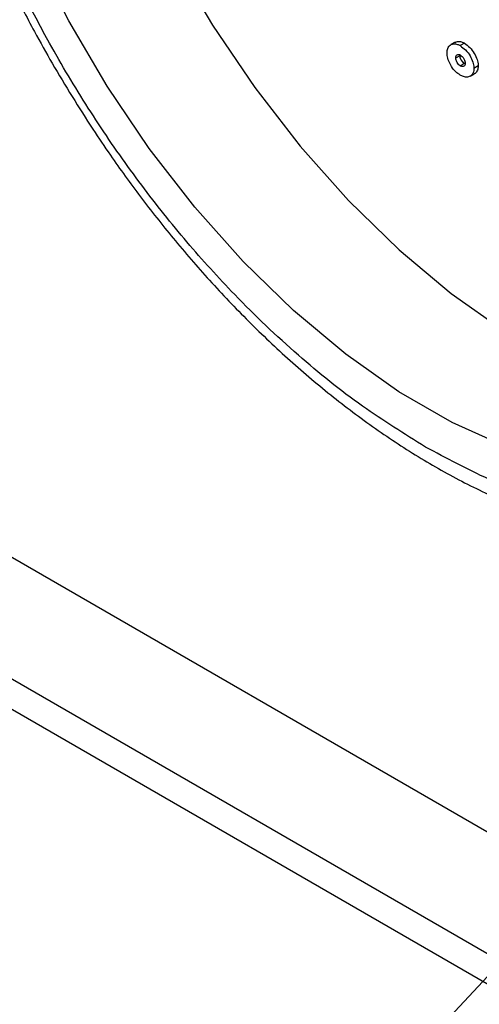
# Model space of a CAD drawing. Header units: inches. Extents: x 4 to 194, y 4 to 148.
# Tile 36 of 88: x 163.92 to 165.9, y 49.92 to 54.16. Entities that reach past the tile are written whole.
import ezdxf

# ---------------------------------------------------------------- set-up
doc = ezdxf.new("R2010")
doc.units = ezdxf.units.IN
doc.header["$LTSCALE"] = 18
doc.header["$MEASUREMENT"] = 0
doc.layers.add('SLD-DEFPOINTS', color=7, linetype='Continuous')
doc.layers.add('TEXT', color=140, linetype='Continuous', lineweight=25)
doc.dimstyles.new('SLDDIMSTYLE3', dxfattribs={"dimtxt": 0.18, "dimasz": 2.34, "dimexe": 0, "dimexo": 0.0625, "dimgap": 0, "dimtad": 0, "dimtih": 1, "dimtoh": 1, "dimdec": 0, "dimrnd": 1e-09, "dimzin": 0, "dimdsep": 46, "dimtxsty": 'Standard', "dimsah": 1, "dimcen": 0.09, "dimadec": 0, "dimazin": 0, "dimtfac": 2.34, "dimtdec": 0, "dimtofl": 0, "dimtmove": 0, "dimatfit": 3, "dimfxl": 0, "dimfrac": 2, "dimtolj": 1, "dimtzin": 0, "dimarcsym": 0})

msp = doc.modelspace()

# ---------------------------------------------------------------- linework, layer by layer
for p, q in [((156.7037, 55.9906), (178.5656, 43.3701)), ((178.5656, 42.8451), (156.7708, 55.427)), ((178.5656, 42.7139), (156.7906, 55.2844)), ((165.7936, 54.0648), (165.7754, 54.0543)), ((165.8339, 54.0605), (165.8157, 54.05)), ((165.7968, 53.9973), (165.815, 54.0078)), ((165.815, 54.0078), (165.8155, 54.0102)), ((165.834, 53.9736), (165.8159, 53.9631)), ((165.8933, 53.9626), (165.8751, 53.9521)), ((165.8584, 53.9179), (165.8766, 53.9284))]:
    msp.add_line(p, q)
at = {"flags": 128}
for points in [[(166.0109, 52.3232), (165.7819, 52.4261), (165.5516, 52.5591), (165.3226, 52.7206), (165.0978, 52.9085), (164.8799, 53.1207), (164.6715, 53.3545), (164.4753, 53.6071), (164.2935, 53.8755), (164.1283, 54.1563), (163.9819, 54.4462)], [(164.5829, 54.4187), (164.748, 54.1379), (164.9298, 53.8695), (165.1261, 53.6169), (165.3344, 53.3831), (165.5523, 53.1709), (165.7771, 52.983), (166.0061, 52.8215), (166.2365, 52.6885), (166.4655, 52.5856), (166.6903, 52.514), (166.9082, 52.4746), (167.1165, 52.4679), (167.3128, 52.4939), (167.3549, 52.5042)]]:
    msp.add_lwpolyline(points, dxfattribs=at)
for points, knots in [([(167.6999, 52.2227), (167.7266, 52.2385), (167.8126, 52.2891), (167.935, 52.4013), (168.0658, 52.554), (168.1737, 52.7256), (168.2624, 52.9165), (168.3308, 53.1251), (168.3789, 53.3491), (168.4064, 53.5863), (168.4137, 53.8344), (168.401, 54.091), (168.369, 54.3538), (168.3186, 54.6198), (168.2513, 54.8851), (168.1699, 55.143), (168.0809, 55.381), (167.993, 55.5869), (167.9038, 55.7761), (167.8184, 55.9415), (167.7032, 56.1476), (167.5936, 56.3251), (167.4646, 56.5158), (167.3505, 56.6734), (167.2082, 56.8535), (167.0531, 57.0329), (166.8852, 57.2091), (166.7072, 57.3775), (166.521, 57.5348), (166.3284, 57.6785), (166.1312, 57.8064), (165.9309, 57.917), (165.7288, 58.0087), (165.5264, 58.0803), (165.3247, 58.1305), (165.1251, 58.1584), (164.9289, 58.1625), (164.7368, 58.1425), (164.5519, 58.0939), (164.4197, 58.0448), (164.3553, 58.004), (164.3449, 57.9973)], [0, 0, 0, 0, 0.0109626, 0.0352853, 0.0582635, 0.0820342, 0.1067796, 0.1326148, 0.159599, 0.1877468, 0.2170285, 0.2473649, 0.2786401, 0.3106651, 0.3431338, 0.3754847, 0.4063622, 0.4330345, 0.454726, 0.480435, 0.4988891, 0.5383348, 0.55422, 0.5803896, 0.6071923, 0.6354527, 0.6643046, 0.6933235, 0.7221603, 0.7505557, 0.7783196, 0.805322, 0.8314878, 0.8567869, 0.8812426, 0.9049312, 0.9279839, 0.9505935, 0.9730237, 0.9956212, 1, 1, 1, 1]), ([(164.0882, 57.8468), (164.0615, 57.8311), (163.9755, 57.7805), (163.853, 57.6683), (163.7223, 57.5156), (163.6144, 57.344), (163.5257, 57.1531), (163.4572, 56.9445), (163.4092, 56.7205), (163.3816, 56.4833), (163.3744, 56.2352), (163.3871, 55.9785), (163.4191, 55.7158), (163.4694, 55.4498), (163.5368, 55.1845), (163.6181, 54.9266), (163.7071, 54.6886), (163.795, 54.4827), (163.8843, 54.2935), (163.9694, 54.128), (164.0309, 54.0194), (164.0566, 53.9741)], [0, 0, 0, 0, 0.021974, 0.070728, 0.116786, 0.164434, 0.214035, 0.26582, 0.319909, 0.37633, 0.435024, 0.495832, 0.558521, 0.622714, 0.687796, 0.752642, 0.814534, 0.867998, 0.911477, 0.96301, 1, 1, 1, 1]), ([(165.6667, 52.321), (165.5748, 52.378), (165.383, 52.4969), (165.1084, 52.7185), (164.8574, 52.9571), (164.6341, 53.2039), (164.4381, 53.4495), (164.2534, 53.7119), (164.0259, 54.0805), (163.833, 54.4653), (163.6786, 54.8589), (163.5766, 55.1757), (163.4949, 55.5124), (163.4425, 55.8609), (163.4248, 56.1883), (163.4404, 56.4962), (163.4907, 56.7858), (163.5719, 57.0341), (163.6749, 57.2377), (163.7901, 57.4), (163.9262, 57.5376), (164.1346, 57.6846), (164.3809, 57.7715), (164.6411, 57.7957), (164.8691, 57.7832), (165.1245, 57.7291), (165.4013, 57.6293), (165.5772, 57.5345), (165.6667, 57.4862)], [0, 0, 0, 0, 0.040662, 0.08489, 0.13246, 0.170855, 0.210048, 0.250645, 0.291525, 0.372966, 0.412167, 0.450556, 0.498135, 0.542364, 0.583025, 0.621291, 0.658138, 0.693338, 0.719161, 0.74374, 0.767925, 0.791612, 0.839299, 0.86388, 0.889696, 0.924897, 0.961741, 1, 1, 1, 1]), ([(165.6667, 57.4862), (165.7587, 57.4292), (165.9505, 57.3103), (166.2251, 57.0886), (166.4761, 56.8501), (166.6994, 56.6033), (166.8954, 56.3576), (167.08, 56.0952), (167.3076, 55.7267), (167.5005, 55.3419), (167.6549, 54.9483), (167.7569, 54.6315), (167.8386, 54.2948), (167.891, 53.9462), (167.9087, 53.6189), (167.8931, 53.311), (167.8428, 53.0214), (167.7616, 52.7731), (167.6586, 52.5694), (167.5434, 52.4071), (167.4073, 52.2696), (167.1988, 52.1226), (166.9526, 52.0356), (166.6924, 52.0115), (166.4644, 52.024), (166.209, 52.0781), (165.9322, 52.1779), (165.7563, 52.2727), (165.6667, 52.321)], [0, 0, 0, 0, 0.0406617, 0.0848898, 0.1324604, 0.1708549, 0.2100477, 0.2506446, 0.2915249, 0.3729661, 0.4121665, 0.4505561, 0.4981346, 0.5423638, 0.5830248, 0.6212908, 0.6581381, 0.6933385, 0.7191608, 0.7437402, 0.767925, 0.791612, 0.8392987, 0.8638804, 0.8896962, 0.9248977, 0.9617408, 1, 1, 1, 1]), ([(165.7592, 54.019), (165.7597, 54.0255), (165.7605, 54.0377), (165.7705, 54.0533), (165.7871, 54.0592), (165.8028, 54.0567), (165.8118, 54.052), (165.8157, 54.05)], [0, 0, 0, 0, 0.234777, 0.441167, 0.631045, 0.84024, 1, 1, 1, 1]), ([(165.794, 54.064), (165.7975, 54.0658), (165.8063, 54.0701), (165.8211, 54.0671), (165.83, 54.0625), (165.8339, 54.0605)], [0, 0, 0, 0, 0.27622, 0.686599, 1, 1, 1, 1]), ([(165.8157, 54.05), (165.8239, 54.0441), (165.8407, 54.0321), (165.8588, 54.0071), (165.8708, 53.9814), (165.8748, 53.9626), (165.8751, 53.9534), (165.8751, 53.9521)], [0, 0, 0, 0, 0.251966, 0.520496, 0.767174, 0.966747, 1, 1, 1, 1]), ([(165.8339, 54.0605), (165.842, 54.0546), (165.8589, 54.0426), (165.877, 54.0176), (165.889, 53.9919), (165.893, 53.9731), (165.8933, 53.9639), (165.8933, 53.9626)], [0, 0, 0, 0, 0.2519659, 0.5204955, 0.7671728, 0.9667473, 1, 1, 1, 1]), ([(165.8157, 53.9234), (165.8094, 53.9277), (165.795, 53.9375), (165.7787, 53.9587), (165.7659, 53.9827), (165.7598, 54.0033), (165.7594, 54.0154), (165.7592, 54.019)], [0, 0, 0, 0, 0.1967109, 0.4518119, 0.6843314, 0.9063866, 1, 1, 1, 1]), ([(165.7968, 53.9973), (165.797, 54.0006), (165.7972, 54.0057), (165.8021, 54.0115), (165.809, 54.0131), (165.8135, 54.0112), (165.8159, 54.0101)], [0, 0, 0, 0, 0.329098, 0.512552, 0.736101, 1, 1, 1, 1]), ([(165.834, 53.9736), (165.8315, 53.9755), (165.8264, 53.9793), (165.8211, 53.9869), (165.8172, 53.9944), (165.8153, 54.0015), (165.8151, 54.0059), (165.815, 54.0078)], [0, 0, 0, 0, 0.234136, 0.46953, 0.671683, 0.861335, 1, 1, 1, 1]), ([(165.8159, 54.0101), (165.8189, 54.0079), (165.8252, 54.0032), (165.8319, 53.9937), (165.8366, 53.9837), (165.8372, 53.9769), (165.8375, 53.9738)], [0, 0, 0, 0, 0.255368, 0.533291, 0.787219, 1, 1, 1, 1]), ([(164.0566, 53.9741), (164.1138, 53.8784), (164.1942, 53.7443), (164.3235, 53.5538), (164.4376, 53.3962), (164.5799, 53.2161), (164.7349, 53.0367), (164.9028, 52.8605), (165.0809, 52.6921), (165.2671, 52.5348), (165.4596, 52.3911), (165.6568, 52.2631), (165.8572, 52.1526), (166.0592, 52.0609), (166.2617, 51.9893), (166.4633, 51.9391), (166.6629, 51.9112), (166.8592, 51.907), (167.0513, 51.9271), (167.2361, 51.9757), (167.3684, 52.0248), (167.4328, 52.0656), (167.4432, 52.0723)], [0, 0, 0, 0, 0.078717, 0.110416, 0.16264, 0.216126, 0.272522, 0.330098, 0.388007, 0.445553, 0.502218, 0.557622, 0.611507, 0.663723, 0.714209, 0.763012, 0.810284, 0.856287, 0.901406, 0.946167, 0.991262, 1, 1, 1, 1]), ([(165.8159, 53.9631), (165.8133, 53.965), (165.8082, 53.9688), (165.8029, 53.9764), (165.799, 53.9839), (165.7971, 53.991), (165.7969, 53.9954), (165.7968, 53.9973)], [0, 0, 0, 0, 0.2341359, 0.4695304, 0.6716832, 0.8613399, 1, 1, 1, 1]), ([(165.8375, 53.9738), (165.8374, 53.9709), (165.8371, 53.9659), (165.8321, 53.9608), (165.8257, 53.9593), (165.8202, 53.9607), (165.817, 53.9625), (165.8159, 53.9631)], [0, 0, 0, 0, 0.26981, 0.467323, 0.645909, 0.878418, 1, 1, 1, 1]), ([(165.8933, 53.9626), (165.8927, 53.9563), (165.8916, 53.9447), (165.8842, 53.9317), (165.8776, 53.9296), (165.8762, 53.9292)], [0, 0, 0, 0, 0.4833191, 0.8907104, 1, 1, 1, 1]), ([(165.8751, 53.9521), (165.8746, 53.9456), (165.8736, 53.9338), (165.8633, 53.919), (165.8467, 53.9133), (165.8301, 53.9159), (165.8202, 53.921), (165.8157, 53.9234)], [0, 0, 0, 0, 0.227706, 0.419641, 0.603266, 0.821283, 1, 1, 1, 1])]:
    msp.add_open_spline(points, degree=3, knots=knots)
at = {"layer": 'SLD-DEFPOINTS'}
msp.add_circle((174.6065, 57.8331), 17.9973, dxfattribs=at)

# ---------------------------------------------------------------- leaders
at = {"layer": 'TEXT'}
for points in [[(175.4942, 60.2619), (158.7501, 42.3602), (148.2445, 42.3602)], [(180.2115, 60.0568), (158.7501, 42.3602), (148.2445, 42.3602)]]:
    msp.add_leader(points, dimstyle='SLDDIMSTYLE3', dxfattribs=at)

doc.saveas('drawing.dxf')
